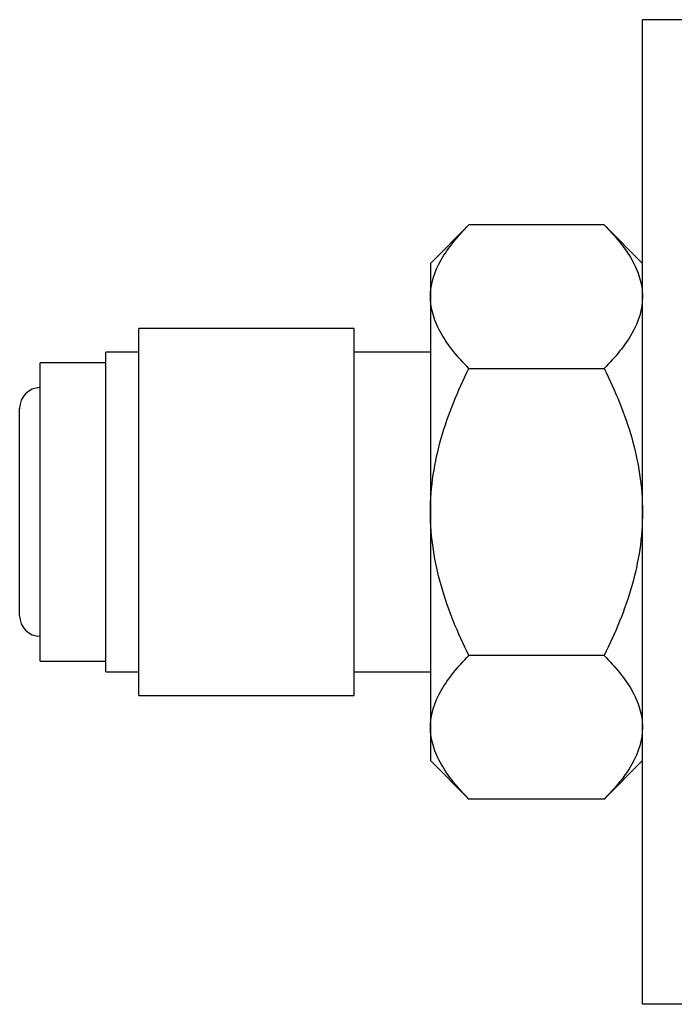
# Model space of a CAD drawing. Header units: inches. Extents: x 5.5 to 29.1, y 3.3 to 18.7.
# Tile 4 of 11: x 10.1 to 11.1, y 15.2 to 16.7. Entities that reach past the tile are written whole.
import ezdxf

# ---------------------------------------------------------------- set-up
doc = ezdxf.new("R2010")
doc.units = ezdxf.units.IN
doc.header["$MEASUREMENT"] = 0

msp = doc.modelspace()

# ---------------------------------------------------------------- linework, layer by layer
at = {"color": 7, "linetype": 'Continuous', "lineweight": 25}
for p, q in [((11.0519, 15.2382), (11.0519, 16.7232)), ((14.0579, 16.7232), (11.0519, 16.7232)), ((10.79, 16.4137), (10.7319, 16.3557)), ((10.9939, 16.4137), (10.79, 16.4137)), ((11.0519, 16.3557), (10.9939, 16.4137)), ((10.7319, 16.3557), (10.7319, 16.3054)), ((10.7319, 16.3054), (10.7319, 15.9807)), ((10.6169, 16.2576), (10.2919, 16.2576)), ((10.2919, 16.1191), (10.2919, 16.2576)), ((10.6169, 16.1191), (10.6169, 16.2576)), ((10.2919, 16.2217), (10.2419, 16.2217)), ((10.2419, 16.1012), (10.2419, 16.2217)), ((10.7319, 16.2217), (10.6169, 16.2217)), ((10.2419, 16.2057), (10.1429, 16.2057)), ((10.1429, 16.0932), (10.1429, 16.2057)), ((10.79, 16.1972), (10.9939, 16.1972)), ((10.2919, 15.7038), (10.2919, 16.1191)), ((10.6169, 15.7038), (10.6169, 16.1191)), ((10.2419, 15.7397), (10.2419, 16.1012)), ((10.1429, 15.7557), (10.1429, 16.0932)), ((10.7319, 15.9807), (10.7319, 15.6559)), ((10.9939, 15.7642), (10.79, 15.7642)), ((10.1429, 15.7557), (10.2419, 15.7557)), ((10.2419, 15.7397), (10.2919, 15.7397)), ((10.6169, 15.7397), (10.7319, 15.7397)), ((10.2919, 15.7038), (10.6169, 15.7038)), ((10.7319, 15.6559), (10.7319, 15.6057)), ((10.7319, 15.6057), (10.79, 15.5477)), ((10.9939, 15.5477), (11.0519, 15.6057)), ((10.9939, 15.5477), (10.79, 15.5477)), ((14.0579, 15.2382), (11.0519, 15.2382))]:
    msp.add_line(p, q, dxfattribs=at)
for centre, start, end in [((10.1429, 16.1372), 90, 180), ((10.1429, 15.8242), 180, 270)]:
    msp.add_arc(centre, 0.031, start, end, dxfattribs=at)
for points, knots in [([(10.7319, 16.3054), (10.7319, 16.3244), (10.7378, 16.3429), (10.7533, 16.3701), (10.7595, 16.3791), (10.7736, 16.3966), (10.7815, 16.4052), (10.79, 16.4137)], [0, 0, 0, 0, 0.5, 0.5, 0.75, 0.75, 1, 1, 1, 1]), ([(10.9939, 16.4137), (11.0109, 16.3967), (11.0253, 16.3794), (11.0407, 16.3524), (11.0448, 16.3433), (11.0504, 16.3246), (11.0519, 16.315), (11.0519, 16.3054)], [0, 0, 0, 0, 0.5, 0.5, 0.75, 0.75, 1, 1, 1, 1]), ([(10.79, 16.1972), (10.773, 16.2141), (10.7586, 16.2315), (10.7432, 16.2584), (10.7391, 16.2676), (10.7335, 16.2863), (10.7319, 16.2958), (10.7319, 16.3054)], [0, 0, 0, 0, 0.5, 0.5, 0.75, 0.75, 1, 1, 1, 1]), ([(11.0519, 16.3054), (11.0519, 16.2864), (11.0461, 16.2679), (11.0306, 16.2407), (11.0244, 16.2318), (11.0103, 16.2142), (11.0024, 16.2056), (10.9939, 16.1972)], [0, 0, 0, 0, 0.5, 0.5, 0.75, 0.75, 1, 1, 1, 1]), ([(10.7319, 15.9807), (10.7319, 16.0187), (10.7378, 16.0557), (10.7533, 16.11), (10.7595, 16.128), (10.7736, 16.163), (10.7815, 16.1802), (10.79, 16.1972)], [0, 0, 0, 0, 0.5, 0.5, 0.75, 0.75, 1, 1, 1, 1]), ([(10.9939, 16.1972), (11.0109, 16.1632), (11.0253, 16.1285), (11.0407, 16.0746), (11.0448, 16.0563), (11.0504, 16.019), (11.0519, 15.9998), (11.0519, 15.9807)], [0, 0, 0, 0, 0.5, 0.5, 0.75, 0.75, 1, 1, 1, 1]), ([(10.1119, 16.0589), (10.1119, 16.0672), (10.1119, 16.0837), (10.1119, 16.1045), (10.1119, 16.1215), (10.1119, 16.1326), (10.1119, 16.1376), (10.1119, 16.1367), (10.1119, 16.1365)], [0, 0, 0, 0, 0.180003, 0.36007, 0.553027, 0.750078, 0.94713, 1, 1, 1, 1]), ([(10.1119, 15.8248), (10.1119, 15.8249), (10.1119, 15.825), (10.1119, 15.8321), (10.1119, 15.8443), (10.1119, 15.8615), (10.1119, 15.8834), (10.1119, 15.9098), (10.1119, 15.9399), (10.1119, 15.9717), (10.1119, 16.0029), (10.1119, 16.0326), (10.1119, 16.0501), (10.1119, 16.0589)], [0, 0, 0, 0, 0.070032, 0.160004, 0.250039, 0.340011, 0.430046, 0.526509, 0.625019, 0.723529, 0.819993, 0.909981, 1, 1, 1, 1]), ([(10.79, 15.7642), (10.773, 15.7981), (10.7586, 15.8328), (10.7432, 15.8867), (10.7391, 15.905), (10.7335, 15.9423), (10.7319, 15.9615), (10.7319, 15.9807)], [0, 0, 0, 0, 0.5, 0.5, 0.75, 0.75, 1, 1, 1, 1]), ([(11.0519, 15.9807), (11.0519, 15.9426), (11.0461, 15.9056), (11.0306, 15.8513), (11.0244, 15.8334), (11.0103, 15.7983), (11.0024, 15.7811), (10.9939, 15.7642)], [0, 0, 0, 0, 0.5, 0.5, 0.75, 0.75, 1, 1, 1, 1]), ([(10.7319, 15.6559), (10.7319, 15.6749), (10.7378, 15.6934), (10.7533, 15.7206), (10.7595, 15.7296), (10.7736, 15.7471), (10.7815, 15.7557), (10.79, 15.7642)], [0, 0, 0, 0, 0.5, 0.5, 0.75, 0.75, 1, 1, 1, 1]), ([(10.9939, 15.7642), (11.0109, 15.7472), (11.0253, 15.7298), (11.0407, 15.7029), (11.0448, 15.6937), (11.0504, 15.6751), (11.0519, 15.6655), (11.0519, 15.6559)], [0, 0, 0, 0, 0.5, 0.5, 0.75, 0.75, 1, 1, 1, 1]), ([(10.79, 15.5477), (10.773, 15.5646), (10.7586, 15.582), (10.7432, 15.6089), (10.7391, 15.6181), (10.7335, 15.6367), (10.7319, 15.6463), (10.7319, 15.6559)], [0, 0, 0, 0, 0.5, 0.5, 0.75, 0.75, 1, 1, 1, 1]), ([(11.0519, 15.6559), (11.0519, 15.6369), (11.0461, 15.6184), (11.0306, 15.5912), (11.0244, 15.5823), (11.0103, 15.5647), (11.0024, 15.5561), (10.9939, 15.5477)], [0, 0, 0, 0, 0.5, 0.5, 0.75, 0.75, 1, 1, 1, 1])]:
    msp.add_open_spline(points, degree=3, knots=knots, dxfattribs=at)

doc.saveas('drawing.dxf')
